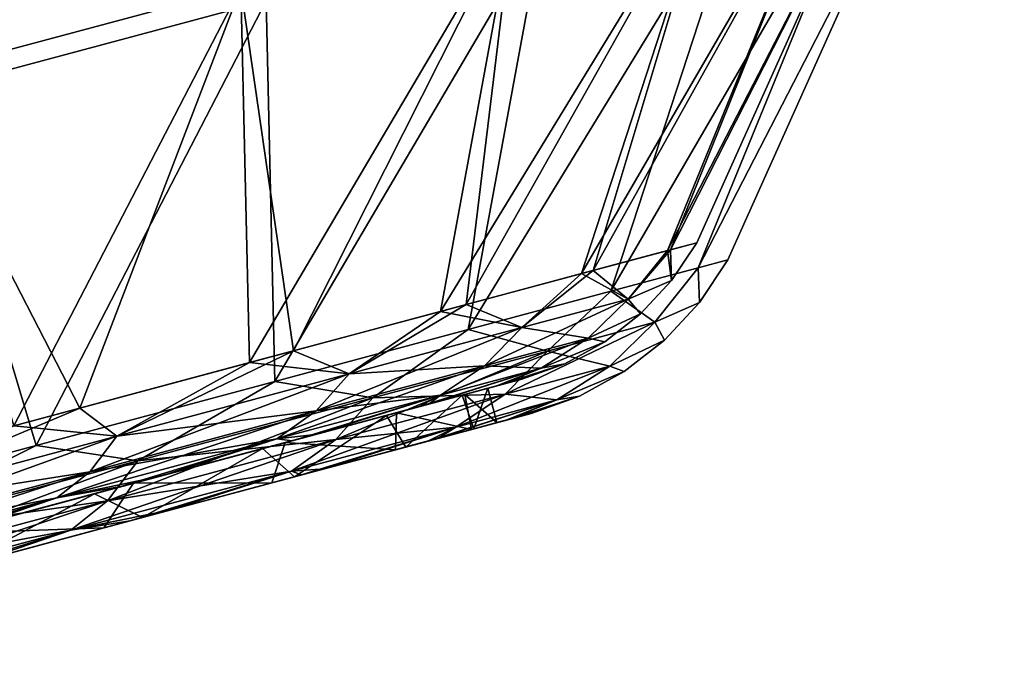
# Model space of a CAD drawing. Header units: inches. Extents: x -244 to 201, y -15 to 1385.
# Tile 205 of 256: x 173 to 201, y 1151 to 1169. Entities that reach past the tile are written whole.
import ezdxf

# ---------------------------------------------------------------- set-up
doc = ezdxf.new("R2010")
doc.units = ezdxf.units.IN
doc.header["$MEASUREMENT"] = 0
doc.layers.add('DLX_TERR_OBJ', color=150, linetype='Continuous', true_color=0x007fff)

# ---------------------------------------------------------------- blocks, each defined once
blk = doc.blocks.new('26_0_6')
mesh = blk.add_polyface()
corners = [(196.859, 1189.775, 38.892), (187.743, 1200.363, 52.142), (196.601, 1202.737, 40.967), (187.743, 1200.363, 52.142), (196.859, 1189.775, 38.892), (188.45, 1187.521, 49.501), (194.996, 1177.223, 35.519), (188.45, 1187.521, 49.501), (196.859, 1189.775, 38.892), (188.45, 1187.521, 49.501), (194.996, 1177.223, 35.519), (187.316, 1175.165, 45.207), (188.45, 1187.521, 49.501), (176.95, 1197.471, 61.312), (187.743, 1200.363, 52.142), (176.95, 1197.471, 61.312), (188.45, 1187.521, 49.501), (178.203, 1184.776, 58.207), (178.203, 1184.776, 58.207), (164.636, 1194.172, 68.126), (176.95, 1197.471, 61.312), (164.636, 1194.172, 68.126), (178.203, 1184.776, 58.207), (166.513, 1181.643, 64.676), (187.316, 1175.165, 45.207), (178.203, 1184.776, 58.207), (188.45, 1187.521, 49.501), (177.958, 1172.658, 53.158), (166.513, 1181.643, 64.676), (178.203, 1184.776, 58.207), (178.798, 1184.547, -58.977), (165.048, 1194.084, -69.033), (177.526, 1197.428, -62.128), (165.048, 1194.084, -69.033), (178.798, 1184.547, -58.977), (166.953, 1181.373, -65.532), (189.18, 1187.329, -50.156), (177.526, 1197.428, -62.128), (188.463, 1200.359, -52.836), (177.526, 1197.428, -62.128), (189.18, 1187.329, -50.156), (178.798, 1184.547, -58.977), (188.03, 1174.792, -45.8), (178.798, 1184.547, -58.977), (189.18, 1187.329, -50.156), (197.701, 1189.612, -39.407), (188.463, 1200.359, -52.836), (197.439, 1202.764, -41.513), (188.463, 1200.359, -52.836), (197.701, 1189.612, -39.407), (189.18, 1187.329, -50.156), (195.81, 1176.877, -35.985), (189.18, 1187.329, -50.156), (197.701, 1189.612, -39.407), (189.18, 1187.329, 50.156), (197.439, 1202.764, 41.513), (188.463, 1200.359, 52.836), (197.439, 1202.764, 41.513), (189.18, 1187.329, 50.156), (197.701, 1189.612, 39.407), (188.03, 1174.792, 45.8), (197.701, 1189.612, 39.407), (189.18, 1187.329, 50.156), (197.701, 1189.612, 39.407), (188.03, 1174.792, 45.8), (195.81, 1176.877, 35.985), (178.798, 1184.547, 58.977), (188.463, 1200.359, 52.836), (177.526, 1197.428, 62.128), (188.463, 1200.359, 52.836), (178.798, 1184.547, 58.977), (189.18, 1187.329, 50.156), (166.953, 1181.373, 65.532), (177.526, 1197.428, 62.128), (165.048, 1194.084, 69.033), (177.526, 1197.428, 62.128), (166.953, 1181.373, 65.532), (178.798, 1184.547, 58.977), (178.549, 1172.252, 53.855), (189.18, 1187.329, 50.156), (178.798, 1184.547, 58.977), (166.513, 1181.643, -64.676), (176.95, 1197.471, -61.312), (164.636, 1194.172, -68.126), (176.95, 1197.471, -61.312), (166.513, 1181.643, -64.676), (178.203, 1184.776, -58.207), (178.203, 1184.776, -58.207), (187.743, 1200.363, -52.142), (176.95, 1197.471, -61.312), (187.743, 1200.363, -52.142), (178.203, 1184.776, -58.207), (188.45, 1187.521, -49.501), (177.958, 1172.658, -53.158), (188.45, 1187.521, -49.501), (178.203, 1184.776, -58.207), (188.45, 1187.521, -49.501), (196.601, 1202.737, -40.967), (187.743, 1200.363, -52.142), (196.601, 1202.737, -40.967), (188.45, 1187.521, -49.501), (196.859, 1189.775, -38.892), (187.316, 1175.165, -45.207), (196.859, 1189.775, -38.892), (188.45, 1187.521, -49.501), (196.859, 1189.775, -38.892), (187.316, 1175.165, -45.207), (194.996, 1177.223, -35.519)]
mesh.append_faces([[corners[k] for k in face] for face in [(0, 1, 2), (3, 4, 5), (6, 7, 8), (9, 10, 11), (12, 13, 14), (15, 16, 17), (18, 19, 20), (21, 22, 23), (24, 25, 26), (27, 28, 29), (30, 31, 32), (33, 34, 35), (36, 37, 38), (39, 40, 41), (42, 43, 44), (45, 46, 47), (48, 49, 50), (51, 52, 53), (54, 55, 56), (57, 58, 59), (60, 61, 62), (63, 64, 65), (66, 67, 68), (69, 70, 71), (72, 73, 74), (75, 76, 77), (78, 79, 80), (81, 82, 83), (84, 85, 86), (87, 88, 89), (90, 91, 92), (93, 94, 95), (96, 97, 98), (99, 100, 101), (102, 103, 104), (105, 106, 107)]])
mesh = blk.add_polyface()
corners = [(199.337, 1167.758, 9.68), (200.155, 1167.977), (199.444, 1166.911), (198.229, 1166.392, 10.637), (196.907, 1167.107, 19.067), (199.337, 1167.758, 9.68), (204.936, 1178.628), (200.155, 1167.977), (199.337, 1167.758, 9.68), (204.217, 1179.694, 12.473), (204.936, 1178.628), (199.337, 1167.758, 9.68), (200.703, 1178.752, 24.466), (204.217, 1179.694, 12.473), (196.907, 1167.107, 19.067), (204.217, 1179.694, 12.473), (207.836, 1189.937), (204.936, 1178.628), (204.217, 1179.694, 12.473), (199.337, 1167.758, 9.68), (196.907, 1167.107, 19.067), (203.108, 1191.449, 26.79), (204.217, 1179.694, 12.473), (200.703, 1178.752, 24.466), (196.859, 1189.775, 38.892), (200.703, 1178.752, 24.466), (194.996, 1177.223, 35.519), (205.152, 1179.38, -12.636), (208.822, 1189.772), (205.88, 1178.297), (200.2, 1167.269, -9.805), (205.88, 1178.297), (201.029, 1167.491), (205.152, 1179.38, -12.636), (205.88, 1178.297), (200.2, 1167.269, -9.805), (201.592, 1178.426, -24.787), (193.721, 1165.533, -28.233), (195.81, 1176.877, -35.985), (205.152, 1179.38, -12.636), (200.2, 1167.269, -9.805), (197.739, 1166.609, -19.313), (201.592, 1178.426, -24.787), (197.739, 1166.609, -19.313), (193.721, 1165.533, -28.233), (201.592, 1178.426, -24.787), (205.152, 1179.38, -12.636), (197.739, 1166.609, -19.313), (197.701, 1189.612, -39.407), (201.592, 1178.426, -24.787), (195.81, 1176.877, -35.985), (204.032, 1191.308, -27.144), (205.152, 1179.38, -12.636), (201.592, 1178.426, -24.787), (200.2, 1167.269, 9.805), (201.029, 1167.491), (205.88, 1178.297), (200.2, 1167.269, 9.805), (205.88, 1178.297), (205.152, 1179.38, 12.636), (201.592, 1178.426, 24.787), (197.739, 1166.609, 19.313), (205.152, 1179.38, 12.636), (195.81, 1176.877, 35.985), (193.721, 1165.533, 28.233), (201.592, 1178.426, 24.787), (205.152, 1179.38, 12.636), (205.88, 1178.297), (208.822, 1189.772), (201.592, 1178.426, 24.787), (193.721, 1165.533, 28.233), (197.739, 1166.609, 19.313), (205.152, 1179.38, 12.636), (197.739, 1166.609, 19.313), (200.2, 1167.269, 9.805), (204.032, 1191.308, 27.144), (195.81, 1176.877, 35.985), (201.592, 1178.426, 24.787), (204.217, 1179.694, -12.473), (197.237, 1167.195, -18.101), (199.42, 1167.78, -9.176), (204.936, 1178.628), (204.217, 1179.694, -12.473), (199.42, 1167.78, -9.176), (200.703, 1178.752, -24.466), (193.664, 1166.238, -26.533), (197.237, 1167.195, -18.101), (204.936, 1178.628), (207.836, 1189.937), (204.217, 1179.694, -12.473), (204.936, 1178.628), (199.42, 1167.78, -9.176), (200.155, 1167.977), (200.703, 1178.752, -24.466), (197.237, 1167.195, -18.101), (204.217, 1179.694, -12.473), (203.108, 1191.449, -26.79), (194.996, 1177.223, -35.519), (200.703, 1178.752, -24.466), (199.444, 1166.911), (200.155, 1167.977), (199.42, 1167.78, -9.176), (198.229, 1166.392, -10.637), (199.42, 1167.78, -9.176), (197.237, 1167.195, -18.101)]
mesh.append_faces([[corners[k] for k in face] for face in [(0, 1, 2), (3, 4, 5), (6, 7, 8), (9, 10, 11), (12, 13, 14), (15, 16, 17), (18, 19, 20), (21, 22, 23), (24, 25, 26), (27, 28, 29), (30, 31, 32), (33, 34, 35), (36, 37, 38), (39, 40, 41), (42, 43, 44), (45, 46, 47), (48, 49, 50), (51, 52, 53), (54, 55, 56), (57, 58, 59), (60, 61, 62), (63, 64, 65), (66, 67, 68), (69, 70, 71), (72, 73, 74), (75, 76, 77), (78, 79, 80), (81, 82, 83), (84, 85, 86), (87, 88, 89), (90, 91, 92), (93, 94, 95), (96, 97, 98), (99, 100, 101), (102, 103, 104)]])
mesh = blk.add_polyface()
corners = [(167.282, 1169.797, 59.066), (177.958, 1172.658, 53.158), (173.23, 1160.763, 48.279), (177.958, 1172.658, 53.158), (187.316, 1175.165, 45.207), (180.919, 1162.823, 42.705), (187.316, 1175.165, 45.207), (194.996, 1177.223, 35.519), (187.557, 1164.601, 35.834), (200.703, 1178.752, 24.466), (196.907, 1167.107, 19.067), (192.94, 1166.044, 27.874), (194.996, 1177.223, 35.519), (192.94, 1166.044, 27.874), (187.557, 1164.601, 35.834), (194.996, 1177.223, 35.519), (200.703, 1178.752, 24.466), (192.94, 1166.044, 27.874), (187.316, 1175.165, 45.207), (187.557, 1164.601, 35.834), (180.919, 1162.823, 42.705), (178.203, 1184.776, 58.207), (187.316, 1175.165, 45.207), (177.958, 1172.658, 53.158), (166.513, 1181.643, 64.676), (177.958, 1172.658, 53.158), (167.282, 1169.797, 59.066), (188.03, 1174.792, -45.8), (188.268, 1164.072, -36.296), (181.545, 1162.27, -43.256), (178.549, 1172.252, -53.855), (173.758, 1160.184, -48.901), (167.733, 1169.353, -59.84), (195.81, 1176.877, -35.985), (193.721, 1165.533, -28.233), (188.268, 1164.072, -36.296), (188.03, 1174.792, -45.8), (181.545, 1162.27, -43.256), (178.549, 1172.252, -53.855), (195.81, 1176.877, -35.985), (188.268, 1164.072, -36.296), (188.03, 1174.792, -45.8), (178.549, 1172.252, -53.855), (166.953, 1181.373, -65.532), (178.798, 1184.547, -58.977), (166.953, 1181.373, -65.532), (178.549, 1172.252, -53.855), (167.733, 1169.353, -59.84), (178.798, 1184.547, -58.977), (188.03, 1174.792, -45.8), (178.549, 1172.252, -53.855), (189.18, 1187.329, -50.156), (195.81, 1176.877, -35.985), (188.03, 1174.792, -45.8), (195.81, 1176.877, 35.985), (188.268, 1164.072, 36.296), (193.721, 1165.533, 28.233), (188.03, 1174.792, 45.8), (181.545, 1162.27, 43.256), (188.268, 1164.072, 36.296), (188.03, 1174.792, 45.8), (188.268, 1164.072, 36.296), (195.81, 1176.877, 35.985), (178.549, 1172.252, 53.855), (181.545, 1162.27, 43.256), (188.03, 1174.792, 45.8), (167.733, 1169.353, 59.84), (173.758, 1160.184, 48.901), (178.549, 1172.252, 53.855), (189.18, 1187.329, 50.156), (178.549, 1172.252, 53.855), (188.03, 1174.792, 45.8), (167.733, 1169.353, 59.84), (178.798, 1184.547, 58.977), (166.953, 1181.373, 65.532), (178.798, 1184.547, 58.977), (167.733, 1169.353, 59.84), (178.549, 1172.252, 53.855), (187.316, 1175.165, -45.207), (177.958, 1172.658, -53.158), (182.777, 1163.32, -41.015), (200.703, 1178.752, -24.466), (194.996, 1177.223, -35.519), (193.664, 1166.238, -26.533), (187.316, 1175.165, -45.207), (182.777, 1163.32, -41.015), (188.8, 1164.934, -34.241), (177.958, 1172.658, -53.158), (167.282, 1169.797, -59.066), (175.759, 1161.44, -46.67), (194.996, 1177.223, -35.519), (188.8, 1164.934, -34.241), (193.664, 1166.238, -26.533), (194.996, 1177.223, -35.519), (187.316, 1175.165, -45.207), (188.8, 1164.934, -34.241), (167.282, 1169.797, -59.066), (178.203, 1184.776, -58.207), (166.513, 1181.643, -64.676), (178.203, 1184.776, -58.207), (167.282, 1169.797, -59.066), (177.958, 1172.658, -53.158), (188.45, 1187.521, -49.501), (177.958, 1172.658, -53.158), (187.316, 1175.165, -45.207)]
mesh.append_faces([[corners[k] for k in face] for face in [(0, 1, 2), (3, 4, 5), (6, 7, 8), (9, 10, 11), (12, 13, 14), (15, 16, 17), (18, 19, 20), (21, 22, 23), (24, 25, 26), (27, 28, 29), (30, 31, 32), (33, 34, 35), (36, 37, 38), (39, 40, 41), (42, 43, 44), (45, 46, 47), (48, 49, 50), (51, 52, 53), (54, 55, 56), (57, 58, 59), (60, 61, 62), (63, 64, 65), (66, 67, 68), (69, 70, 71), (72, 73, 74), (75, 76, 77), (78, 79, 80), (81, 82, 83), (84, 85, 86), (87, 88, 89), (90, 91, 92), (93, 94, 95), (96, 97, 98), (99, 100, 101), (102, 103, 104)]])
mesh = blk.add_polyface()
corners = [(174.582, 1158.769, 42.898), (177.981, 1159.514, 38.302), (171.085, 1157.666, 43.301), (175.834, 1160.391, 45.336), (173.23, 1160.763, 48.279), (180.919, 1162.823, 42.705), (174.582, 1158.769, 42.898), (182.134, 1160.792, 36.481), (177.981, 1159.514, 38.302), (175.834, 1160.391, 45.336), (183.055, 1161.53, 37.562), (175.28, 1159.447, 44.169), (175.28, 1159.447, 44.169), (166.729, 1157.951, 50.375), (175.834, 1160.391, 45.336), (175.28, 1159.447, 44.169), (182.134, 1160.792, 36.481), (174.582, 1158.769, 42.898), (177.958, 1172.658, 53.158), (180.919, 1162.823, 42.705), (173.23, 1160.763, 48.279), (178.549, 1172.252, -53.855), (181.545, 1162.27, -43.256), (173.758, 1160.184, -48.901), (176.351, 1159.676, -45.806), (173.758, 1160.184, -48.901), (181.545, 1162.27, -43.256), (174.942, 1157.851, -43.063), (178.24, 1158.548, -38.302), (171.344, 1156.7, -43.301), (175.727, 1158.613, -44.493), (167.151, 1157.211, -50.897), (176.351, 1159.676, -45.806), (176.351, 1159.676, -45.806), (183.56, 1160.712, -37.838), (175.727, 1158.613, -44.493), (175.727, 1158.613, -44.493), (182.523, 1159.882, -36.622), (174.942, 1157.851, -43.063), (177.36, 1159.348, 37.536), (179.252, 1158.819, 36.05), (173.083, 1157.166, 41.021), (170.602, 1157.537, 42.435), (177.36, 1159.348, 37.536), (173.083, 1157.166, 41.021), (177.36, 1159.348, 37.536), (171.085, 1157.666, 43.301), (177.981, 1159.514, 38.302), (170.602, 1157.537, 42.435), (171.085, 1157.666, 43.301), (177.36, 1159.348, 37.536), (172.824, 1158.132, -41.021), (179.647, 1159.96, -36.786), (173.352, 1158.274, -41.858), (178.993, 1159.785, -36.05), (179.647, 1159.96, -36.786), (172.824, 1158.132, -41.021), (172.824, 1158.132, -41.021), (170.861, 1156.571, -42.435), (177.619, 1158.382, -37.536), (178.993, 1159.785, -36.05), (172.824, 1158.132, -41.021), (177.619, 1158.382, -37.536), (173.611, 1157.308, 41.858), (179.252, 1158.819, 36.05), (179.906, 1158.995, 36.786), (173.611, 1157.308, 41.858), (173.083, 1157.166, 41.021), (179.252, 1158.819, 36.05), (178.24, 1158.548, -38.302), (170.861, 1156.571, -42.435), (171.344, 1156.7, -43.301), (178.24, 1158.548, -38.302), (177.619, 1158.382, -37.536), (170.861, 1156.571, -42.435), (176.351, 1159.676, 45.806), (181.545, 1162.27, 43.256), (173.758, 1160.184, 48.901), (174.942, 1157.851, 43.063), (173.611, 1157.308, 41.858), (179.906, 1158.995, 36.786), (176.351, 1159.676, 45.806), (166.791, 1156.219, 49.438), (175.727, 1158.613, 44.493), (174.942, 1157.851, 43.063), (183.56, 1160.712, 37.838), (175.727, 1158.613, 44.493), (178.549, 1172.252, 53.855), (173.758, 1160.184, 48.901), (181.545, 1162.27, 43.256), (179.647, 1159.96, -36.786), (174.582, 1158.769, -42.898), (173.352, 1158.274, -41.858), (175.834, 1160.391, -45.336), (182.777, 1163.32, -41.015), (175.759, 1161.44, -46.67), (175.834, 1160.391, -45.336), (175.759, 1161.44, -46.67), (167.937, 1159.344, -51.052), (175.834, 1160.391, -45.336), (166.409, 1157.07, -49.078), (175.28, 1159.447, -44.169), (175.28, 1159.447, -44.169), (183.815, 1162.529, -38.555), (175.834, 1160.391, -45.336), (174.582, 1158.769, -42.898), (183.055, 1161.53, -37.562), (175.28, 1159.447, -44.169)]
mesh.append_faces([[corners[k] for k in face] for face in [(0, 1, 2), (3, 4, 5), (6, 7, 8), (9, 10, 11), (12, 13, 14), (15, 16, 17), (18, 19, 20), (21, 22, 23), (24, 25, 26), (27, 28, 29), (30, 31, 32), (33, 34, 35), (36, 37, 38), (39, 40, 41), (42, 43, 44), (45, 46, 47), (48, 49, 50), (51, 52, 53), (54, 55, 56), (57, 58, 59), (60, 61, 62), (63, 64, 65), (66, 67, 68), (69, 70, 71), (72, 73, 74), (75, 76, 77), (78, 79, 80), (81, 82, 83), (84, 85, 86), (87, 88, 89), (90, 91, 92), (93, 94, 95), (96, 97, 98), (99, 100, 101), (102, 103, 104), (105, 106, 107)]])
mesh = blk.add_polyface()
corners = [(183.815, 1162.529, 38.555), (180.919, 1162.823, 42.705), (187.557, 1164.601, 35.834), (183.815, 1162.529, 38.555), (175.834, 1160.391, 45.336), (180.919, 1162.823, 42.705), (182.134, 1160.792, 36.481), (183.934, 1161.109, 32.139), (177.981, 1159.514, 38.302), (183.055, 1161.53, 37.562), (175.834, 1160.391, 45.336), (183.815, 1162.529, 38.555), (183.055, 1161.53, 37.562), (188.331, 1162.453, 28.663), (182.134, 1160.792, 36.481), (182.134, 1160.792, 36.481), (175.28, 1159.447, 44.169), (183.055, 1161.53, 37.562), (182.523, 1159.882, -36.622), (184.193, 1160.143, -32.139), (178.24, 1158.548, -38.302), (176.351, 1159.676, -45.806), (181.545, 1162.27, -43.256), (184.415, 1161.836, -38.955), (182.523, 1159.882, -36.622), (178.24, 1158.548, -38.302), (174.942, 1157.851, -43.063), (183.56, 1160.712, -37.838), (176.351, 1159.676, -45.806), (184.415, 1161.836, -38.955), (182.523, 1159.882, -36.622), (175.727, 1158.613, -44.493), (183.56, 1160.712, -37.838), (177.36, 1159.348, 37.536), (183.194, 1160.911, 31.497), (179.252, 1158.819, 36.05), (183.194, 1160.911, 31.497), (184.546, 1160.238, 30.096), (179.252, 1158.819, 36.05), (183.194, 1160.911, 31.497), (177.981, 1159.514, 38.302), (183.934, 1161.109, 32.139), (177.36, 1159.348, 37.536), (177.981, 1159.514, 38.302), (183.194, 1160.911, 31.497), (178.993, 1159.785, -36.05), (185.049, 1161.408, -30.711), (179.647, 1159.96, -36.786), (184.287, 1161.204, -30.096), (185.049, 1161.408, -30.711), (178.993, 1159.785, -36.05), (178.993, 1159.785, -36.05), (177.619, 1158.382, -37.536), (183.453, 1159.945, -31.497), (184.287, 1161.204, -30.096), (178.993, 1159.785, -36.05), (183.453, 1159.945, -31.497), (179.906, 1158.995, 36.786), (184.546, 1160.238, 30.096), (185.308, 1160.442, 30.711), (179.906, 1158.995, 36.786), (179.252, 1158.819, 36.05), (184.546, 1160.238, 30.096), (184.193, 1160.143, -32.139), (177.619, 1158.382, -37.536), (178.24, 1158.548, -38.302), (177.619, 1158.382, -37.536), (184.193, 1160.143, -32.139), (183.453, 1159.945, -31.497), (184.415, 1161.836, 38.955), (181.545, 1162.27, 43.256), (176.351, 1159.676, 45.806), (182.523, 1159.882, 36.622), (179.906, 1158.995, 36.786), (185.308, 1160.442, 30.711), (174.942, 1157.851, 43.063), (179.906, 1158.995, 36.786), (182.523, 1159.882, 36.622), (175.727, 1158.613, 44.493), (184.415, 1161.836, 38.955), (176.351, 1159.676, 45.806), (184.415, 1161.836, 38.955), (175.727, 1158.613, 44.493), (183.56, 1160.712, 37.838), (183.56, 1160.712, 37.838), (174.942, 1157.851, 43.063), (182.523, 1159.882, 36.622), (175.759, 1161.44, -46.67), (182.777, 1163.32, -41.015), (177.958, 1172.658, -53.158), (182.134, 1160.792, -36.481), (174.582, 1158.769, -42.898), (179.647, 1159.96, -36.786), (175.834, 1160.391, -45.336), (183.815, 1162.529, -38.555), (182.777, 1163.32, -41.015), (182.134, 1160.792, -36.481), (179.647, 1159.96, -36.786), (185.049, 1161.408, -30.711), (183.815, 1162.529, -38.555), (175.28, 1159.447, -44.169), (183.055, 1161.53, -37.562), (183.055, 1161.53, -37.562), (174.582, 1158.769, -42.898), (182.134, 1160.792, -36.481)]
mesh.append_faces([[corners[k] for k in face] for face in [(0, 1, 2), (3, 4, 5), (6, 7, 8), (9, 10, 11), (12, 13, 14), (15, 16, 17), (18, 19, 20), (21, 22, 23), (24, 25, 26), (27, 28, 29), (30, 31, 32), (33, 34, 35), (36, 37, 38), (39, 40, 41), (42, 43, 44), (45, 46, 47), (48, 49, 50), (51, 52, 53), (54, 55, 56), (57, 58, 59), (60, 61, 62), (63, 64, 65), (66, 67, 68), (69, 70, 71), (72, 73, 74), (75, 76, 77), (78, 79, 80), (81, 82, 83), (84, 85, 86), (87, 88, 89), (90, 91, 92), (93, 94, 95), (96, 97, 98), (99, 100, 101), (102, 103, 104)]])
mesh = blk.add_polyface()
corners = [(195.772, 1164.447, 10.065), (197.563, 1165.183), (196.44, 1164.566), (197.098, 1165.293, 10.363), (198.573, 1165.971), (197.563, 1165.183), (198.229, 1166.392, 10.637), (199.337, 1167.758, 9.68), (199.444, 1166.911), (197.098, 1165.293, 10.363), (198.229, 1166.392, 10.637), (198.573, 1165.971), (198.229, 1166.392, 10.637), (199.444, 1166.911), (198.573, 1165.971), (198.229, 1166.392, 10.637), (195.232, 1165.589, 20.866), (196.907, 1167.107, 19.067), (195.772, 1164.447, 10.065), (197.098, 1165.293, 10.363), (197.563, 1165.183), (197.098, 1165.293, 10.363), (195.232, 1165.589, 20.866), (198.229, 1166.392, 10.637), (200.23, 1166.291), (200.2, 1167.269, -9.805), (201.029, 1167.491), (198.978, 1165.739, -10.748), (200.2, 1167.269, -9.805), (200.23, 1166.291), (195.95, 1164.927, -21.082), (197.739, 1166.609, -19.313), (198.978, 1165.739, -10.748), (196.215, 1163.551, -10.104), (198.113, 1164.348), (196.85, 1163.654), (197.706, 1164.502, -10.44), (199.249, 1165.235), (198.113, 1164.348), (198.978, 1165.739, -10.748), (200.23, 1166.291), (199.249, 1165.235), (197.706, 1164.502, -10.44), (198.113, 1164.348), (196.215, 1163.551, -10.104), (198.978, 1165.739, -10.748), (197.739, 1166.609, -19.313), (200.2, 1167.269, -9.805), (198.978, 1165.739, -10.748), (199.249, 1165.235), (197.706, 1164.502, -10.44), (197.706, 1164.502, -10.44), (195.95, 1164.927, -21.082), (198.978, 1165.739, -10.748), (196.215, 1163.551, 10.104), (196.85, 1163.654), (198.113, 1164.348), (197.706, 1164.502, 10.44), (198.113, 1164.348), (199.249, 1165.235), (200.2, 1167.269, 9.805), (200.23, 1166.291), (201.029, 1167.491), (198.978, 1165.739, 10.748), (200.23, 1166.291), (200.2, 1167.269, 9.805), (197.706, 1164.502, 10.44), (199.249, 1165.235), (198.978, 1165.739, 10.748), (196.215, 1163.551, 10.104), (198.113, 1164.348), (197.706, 1164.502, 10.44), (198.978, 1165.739, 10.748), (200.2, 1167.269, 9.805), (197.739, 1166.609, 19.313), (198.978, 1165.739, 10.748), (199.249, 1165.235), (200.23, 1166.291), (198.978, 1165.739, 10.748), (197.739, 1166.609, 19.313), (195.95, 1164.927, 21.082), (194.764, 1163.714, 20.478), (198.978, 1165.739, 10.748), (195.95, 1164.927, 21.082), (198.978, 1165.739, 10.748), (194.764, 1163.714, 20.478), (197.706, 1164.502, 10.44), (198.229, 1166.392, -10.637), (199.444, 1166.911), (199.42, 1167.78, -9.176), (197.563, 1165.183), (198.573, 1165.971), (197.098, 1165.293, -10.363), (196.44, 1164.566), (197.563, 1165.183), (195.772, 1164.447, -10.065), (195.232, 1165.589, -20.866), (198.229, 1166.392, -10.637), (197.237, 1167.195, -18.101), (198.229, 1166.392, -10.637), (198.573, 1165.971), (199.444, 1166.911), (197.098, 1165.293, -10.363), (195.772, 1164.447, -10.065), (197.563, 1165.183), (198.229, 1166.392, -10.637), (197.098, 1165.293, -10.363), (198.573, 1165.971)]
mesh.append_faces([[corners[k] for k in face] for face in [(0, 1, 2), (3, 4, 5), (6, 7, 8), (9, 10, 11), (12, 13, 14), (15, 16, 17), (18, 19, 20), (21, 22, 23), (24, 25, 26), (27, 28, 29), (30, 31, 32), (33, 34, 35), (36, 37, 38), (39, 40, 41), (42, 43, 44), (45, 46, 47), (48, 49, 50), (51, 52, 53), (54, 55, 56), (57, 58, 59), (60, 61, 62), (63, 64, 65), (66, 67, 68), (69, 70, 71), (72, 73, 74), (75, 76, 77), (78, 79, 80), (81, 82, 83), (84, 85, 86), (87, 88, 89), (90, 91, 92), (93, 94, 95), (96, 97, 98), (99, 100, 101), (102, 103, 104), (105, 106, 107)]])
mesh = blk.add_polyface()
corners = [(195.233, 1164.137), (194.499, 1163.94, 8.682), (196.44, 1164.566), (195.772, 1164.447, 10.065), (196.44, 1164.566), (194.499, 1163.94, 8.682), (195.232, 1165.589, 20.866), (192.94, 1166.044, 27.874), (196.907, 1167.107, 19.067), (195.232, 1165.589, 20.866), (197.098, 1165.293, 10.363), (194.178, 1164.51, 20.329), (195.772, 1164.447, 10.065), (194.178, 1164.51, 20.329), (197.098, 1165.293, 10.363), (194.178, 1164.51, 20.329), (195.772, 1164.447, 10.065), (192.936, 1163.687, 19.744), (195.95, 1164.927, -21.082), (193.721, 1165.533, -28.233), (197.739, 1166.609, -19.313), (194.758, 1162.974, -8.682), (196.85, 1163.654), (195.492, 1163.171), (196.215, 1163.551, -10.104), (196.85, 1163.654), (194.758, 1162.974, -8.682), (196.215, 1163.551, -10.104), (194.758, 1162.974, -8.682), (192.579, 1162.39, -17.101), (195.95, 1164.927, -21.082), (197.706, 1164.502, -10.44), (194.764, 1163.714, -20.478), (196.215, 1163.551, -10.104), (194.764, 1163.714, -20.478), (197.706, 1164.502, -10.44), (194.764, 1163.714, -20.478), (196.215, 1163.551, -10.104), (193.368, 1162.788, -19.82), (194.267, 1163.878), (194.526, 1162.912), (193.88, 1162.739, 8.065), (194.267, 1163.878), (194.499, 1163.94, 8.682), (195.233, 1164.137), (193.622, 1163.705, -8.065), (195.233, 1164.137), (194.574, 1163.96, -8.23), (195.233, 1164.137), (193.622, 1163.705, -8.065), (194.267, 1163.878), (193.88, 1162.739, 8.065), (195.492, 1163.171), (194.833, 1162.994, 8.23), (194.526, 1162.912), (195.492, 1163.171), (193.88, 1162.739, 8.065), (194.526, 1162.912), (194.758, 1162.974, -8.682), (195.492, 1163.171), (193.807, 1162.719, -8.509), (194.758, 1162.974, -8.682), (194.526, 1162.912), (194.833, 1162.994, 8.23), (196.85, 1163.654), (196.215, 1163.551, 10.104), (197.739, 1166.609, 19.313), (193.721, 1165.533, 28.233), (195.95, 1164.927, 21.082), (194.833, 1162.994, 8.23), (195.492, 1163.171), (196.85, 1163.654), (196.215, 1163.551, 10.104), (192.875, 1162.47, 16.235), (194.833, 1162.994, 8.23), (193.368, 1162.788, 19.82), (197.706, 1164.502, 10.44), (194.764, 1163.714, 20.478), (197.706, 1164.502, 10.44), (193.368, 1162.788, 19.82), (196.215, 1163.551, 10.104), (196.44, 1164.566), (195.772, 1164.447, -10.065), (194.574, 1163.96, -8.23), (195.772, 1164.447, -10.065), (192.616, 1163.436, -16.235), (194.574, 1163.96, -8.23), (195.232, 1165.589, -20.866), (197.237, 1167.195, -18.101), (193.664, 1166.238, -26.533), (196.44, 1164.566), (194.574, 1163.96, -8.23), (195.233, 1164.137), (194.178, 1164.51, -20.329), (198.229, 1166.392, -10.637), (195.232, 1165.589, -20.866), (198.229, 1166.392, -10.637), (194.178, 1164.51, -20.329), (197.098, 1165.293, -10.363), (192.936, 1163.687, -19.744), (197.098, 1165.293, -10.363), (194.178, 1164.51, -20.329), (197.098, 1165.293, -10.363), (192.936, 1163.687, -19.744), (195.772, 1164.447, -10.065)]
mesh.append_faces([[corners[k] for k in face] for face in [(0, 1, 2), (3, 4, 5), (6, 7, 8), (9, 10, 11), (12, 13, 14), (15, 16, 17), (18, 19, 20), (21, 22, 23), (24, 25, 26), (27, 28, 29), (30, 31, 32), (33, 34, 35), (36, 37, 38), (39, 40, 41), (42, 43, 44), (45, 46, 47), (48, 49, 50), (51, 52, 53), (54, 55, 56), (57, 58, 59), (60, 61, 62), (63, 64, 65), (66, 67, 68), (69, 70, 71), (72, 73, 74), (75, 76, 77), (78, 79, 80), (81, 82, 83), (84, 85, 86), (87, 88, 89), (90, 91, 92), (93, 94, 95), (96, 97, 98), (99, 100, 101), (102, 103, 104)]])
mesh = blk.add_polyface()
corners = [(188.331, 1162.453, 28.663), (192.936, 1163.687, 19.744), (188.763, 1162.403, 25), (192.936, 1163.687, 19.744), (192.32, 1163.356, 17.101), (188.763, 1162.403, 25), (190.365, 1164.284, 30.292), (187.557, 1164.601, 35.834), (192.94, 1166.044, 27.874), (190.365, 1164.284, 30.292), (194.178, 1164.51, 20.329), (189.436, 1163.24, 29.513), (189.436, 1163.24, 29.513), (192.936, 1163.687, 19.744), (188.331, 1162.453, 28.663), (191.033, 1163.61, -30.607), (188.268, 1164.072, -36.296), (193.721, 1165.533, -28.233), (193.368, 1162.788, -19.82), (189.021, 1161.437, -25), (188.745, 1161.549, -28.774), (193.368, 1162.788, -19.82), (192.579, 1162.39, -17.101), (189.021, 1161.437, -25), (184.415, 1161.836, -38.955), (188.268, 1164.072, -36.296), (191.033, 1163.61, -30.607), (189.988, 1162.434, -29.729), (184.415, 1161.836, -38.955), (191.033, 1163.61, -30.607), (189.988, 1162.434, -29.729), (193.368, 1162.788, -19.82), (188.745, 1161.549, -28.774), (187.926, 1162.179, 24.5), (191.413, 1163.113, 16.759), (188.821, 1161.383, 23.321), (191.413, 1163.113, 16.759), (191.961, 1162.225, 15.91), (188.821, 1161.383, 23.321), (191.413, 1163.113, 16.759), (188.763, 1162.403, 25), (192.32, 1163.356, 17.101), (187.926, 1162.179, 24.5), (188.763, 1162.403, 25), (191.413, 1163.113, 16.759), (188.563, 1162.349, -23.321), (192.616, 1163.436, -16.235), (189.412, 1162.577, -23.797), (191.703, 1163.191, -15.91), (192.616, 1163.436, -16.235), (188.563, 1162.349, -23.321), (188.563, 1162.349, -23.321), (188.185, 1161.213, -24.5), (191.672, 1162.147, -16.759), (191.703, 1163.191, -15.91), (188.563, 1162.349, -23.321), (191.672, 1162.147, -16.759), (189.671, 1161.611, 23.797), (191.961, 1162.225, 15.91), (192.875, 1162.47, 16.235), (189.671, 1161.611, 23.797), (188.821, 1161.383, 23.321), (191.961, 1162.225, 15.91), (185.308, 1160.442, 30.711), (188.821, 1161.383, 23.321), (189.671, 1161.611, 23.797), (191.672, 1162.147, -16.759), (189.021, 1161.437, -25), (192.579, 1162.39, -17.101), (188.185, 1161.213, -24.5), (189.021, 1161.437, -25), (191.672, 1162.147, -16.759), (191.033, 1163.61, 30.607), (193.721, 1165.533, 28.233), (188.268, 1164.072, 36.296), (191.033, 1163.61, 30.607), (188.268, 1164.072, 36.296), (184.415, 1161.836, 38.955), (188.745, 1161.549, 28.774), (185.308, 1160.442, 30.711), (189.671, 1161.611, 23.797), (188.745, 1161.549, 28.774), (189.671, 1161.611, 23.797), (193.368, 1162.788, 19.82), (191.033, 1163.61, 30.607), (183.56, 1160.712, 37.838), (189.988, 1162.434, 29.729), (188.745, 1161.549, 28.774), (194.764, 1163.714, 20.478), (189.988, 1162.434, 29.729), (192.936, 1163.687, -19.744), (188.331, 1162.453, -28.663), (189.412, 1162.577, -23.797), (190.365, 1164.284, -30.292), (193.664, 1166.238, -26.533), (188.8, 1164.934, -34.241), (192.936, 1163.687, -19.744), (189.412, 1162.577, -23.797), (192.616, 1163.436, -16.235), (189.436, 1163.24, -29.513), (195.232, 1165.589, -20.866), (190.365, 1164.284, -30.292), (188.331, 1162.453, -28.663), (194.178, 1164.51, -20.329), (189.436, 1163.24, -29.513)]
mesh.append_faces([[corners[k] for k in face] for face in [(0, 1, 2), (3, 4, 5), (6, 7, 8), (9, 10, 11), (12, 13, 14), (15, 16, 17), (18, 19, 20), (21, 22, 23), (24, 25, 26), (27, 28, 29), (30, 31, 32), (33, 34, 35), (36, 37, 38), (39, 40, 41), (42, 43, 44), (45, 46, 47), (48, 49, 50), (51, 52, 53), (54, 55, 56), (57, 58, 59), (60, 61, 62), (63, 64, 65), (66, 67, 68), (69, 70, 71), (72, 73, 74), (75, 76, 77), (78, 79, 80), (81, 82, 83), (84, 85, 86), (87, 88, 89), (90, 91, 92), (93, 94, 95), (96, 97, 98), (99, 100, 101), (102, 103, 104)]])
mesh = blk.add_polyface()
corners = [(195.232, 1165.589, 20.866), (190.365, 1164.284, 30.292), (192.94, 1166.044, 27.874), (192.936, 1163.687, 19.744), (195.772, 1164.447, 10.065), (192.32, 1163.356, 17.101), (195.772, 1164.447, 10.065), (194.499, 1163.94, 8.682), (192.32, 1163.356, 17.101), (194.178, 1164.51, 20.329), (190.365, 1164.284, 30.292), (195.232, 1165.589, 20.866), (192.936, 1163.687, 19.744), (189.436, 1163.24, 29.513), (194.178, 1164.51, 20.329), (191.033, 1163.61, -30.607), (193.721, 1165.533, -28.233), (195.95, 1164.927, -21.082), (193.368, 1162.788, -19.82), (196.215, 1163.551, -10.104), (192.579, 1162.39, -17.101), (194.764, 1163.714, -20.478), (191.033, 1163.61, -30.607), (195.95, 1164.927, -21.082), (191.033, 1163.61, -30.607), (194.764, 1163.714, -20.478), (189.988, 1162.434, -29.729), (193.368, 1162.788, -19.82), (189.988, 1162.434, -29.729), (194.764, 1163.714, -20.478), (191.413, 1163.113, 16.759), (193.548, 1163.685, 8.509), (191.961, 1162.225, 15.91), (193.548, 1163.685, 8.509), (194.267, 1163.878), (193.88, 1162.739, 8.065), (193.548, 1163.685, 8.509), (193.88, 1162.739, 8.065), (191.961, 1162.225, 15.91), (193.548, 1163.685, 8.509), (194.499, 1163.94, 8.682), (194.267, 1163.878), (193.548, 1163.685, 8.509), (192.32, 1163.356, 17.101), (194.499, 1163.94, 8.682), (191.413, 1163.113, 16.759), (192.32, 1163.356, 17.101), (193.548, 1163.685, 8.509), (191.703, 1163.191, -15.91), (194.574, 1163.96, -8.23), (192.616, 1163.436, -16.235), (193.622, 1163.705, -8.065), (194.574, 1163.96, -8.23), (191.703, 1163.191, -15.91), (193.622, 1163.705, -8.065), (193.807, 1162.719, -8.509), (194.526, 1162.912), (191.703, 1163.191, -15.91), (191.672, 1162.147, -16.759), (193.807, 1162.719, -8.509), (193.622, 1163.705, -8.065), (191.703, 1163.191, -15.91), (193.807, 1162.719, -8.509), (194.267, 1163.878), (193.622, 1163.705, -8.065), (194.526, 1162.912), (191.961, 1162.225, 15.91), (194.833, 1162.994, 8.23), (192.875, 1162.47, 16.235), (193.88, 1162.739, 8.065), (194.833, 1162.994, 8.23), (191.961, 1162.225, 15.91), (193.807, 1162.719, -8.509), (192.579, 1162.39, -17.101), (194.758, 1162.974, -8.682), (191.672, 1162.147, -16.759), (192.579, 1162.39, -17.101), (193.807, 1162.719, -8.509), (195.95, 1164.927, 21.082), (193.721, 1165.533, 28.233), (191.033, 1163.61, 30.607), (193.368, 1162.788, 19.82), (192.875, 1162.47, 16.235), (196.215, 1163.551, 10.104), (193.368, 1162.788, 19.82), (189.671, 1161.611, 23.797), (192.875, 1162.47, 16.235), (189.988, 1162.434, 29.729), (195.95, 1164.927, 21.082), (191.033, 1163.61, 30.607), (195.95, 1164.927, 21.082), (189.988, 1162.434, 29.729), (194.764, 1163.714, 20.478), (194.764, 1163.714, 20.478), (188.745, 1161.549, 28.774), (193.368, 1162.788, 19.82), (190.365, 1164.284, -30.292), (195.232, 1165.589, -20.866), (193.664, 1166.238, -26.533), (192.936, 1163.687, -19.744), (192.616, 1163.436, -16.235), (195.772, 1164.447, -10.065), (195.232, 1165.589, -20.866), (189.436, 1163.24, -29.513), (194.178, 1164.51, -20.329), (194.178, 1164.51, -20.329), (188.331, 1162.453, -28.663), (192.936, 1163.687, -19.744)]
mesh.append_faces([[corners[k] for k in face] for face in [(0, 1, 2), (3, 4, 5), (6, 7, 8), (9, 10, 11), (12, 13, 14), (15, 16, 17), (18, 19, 20), (21, 22, 23), (24, 25, 26), (27, 28, 29), (30, 31, 32), (33, 34, 35), (36, 37, 38), (39, 40, 41), (42, 43, 44), (45, 46, 47), (48, 49, 50), (51, 52, 53), (54, 55, 56), (57, 58, 59), (60, 61, 62), (63, 64, 65), (66, 67, 68), (69, 70, 71), (72, 73, 74), (75, 76, 77), (78, 79, 80), (81, 82, 83), (84, 85, 86), (87, 88, 89), (90, 91, 92), (93, 94, 95), (96, 97, 98), (99, 100, 101), (102, 103, 104), (105, 106, 107)]])
mesh = blk.add_polyface()
corners = [(190.365, 1164.284, 30.292), (183.815, 1162.529, 38.555), (187.557, 1164.601, 35.834), (188.331, 1162.453, 28.663), (188.763, 1162.403, 25), (183.934, 1161.109, 32.139), (182.134, 1160.792, 36.481), (188.331, 1162.453, 28.663), (183.934, 1161.109, 32.139), (189.436, 1163.24, 29.513), (183.815, 1162.529, 38.555), (190.365, 1164.284, 30.292), (183.815, 1162.529, 38.555), (189.436, 1163.24, 29.513), (183.055, 1161.53, 37.562), (188.331, 1162.453, 28.663), (183.055, 1161.53, 37.562), (189.436, 1163.24, 29.513), (184.415, 1161.836, -38.955), (181.545, 1162.27, -43.256), (188.268, 1164.072, -36.296), (188.745, 1161.549, -28.774), (189.021, 1161.437, -25), (184.193, 1160.143, -32.139), (188.745, 1161.549, -28.774), (184.193, 1160.143, -32.139), (182.523, 1159.882, -36.622), (184.415, 1161.836, -38.955), (189.988, 1162.434, -29.729), (183.56, 1160.712, -37.838), (188.745, 1161.549, -28.774), (183.56, 1160.712, -37.838), (189.988, 1162.434, -29.729), (183.56, 1160.712, -37.838), (188.745, 1161.549, -28.774), (182.523, 1159.882, -36.622), (187.926, 1162.179, 24.5), (188.821, 1161.383, 23.321), (184.546, 1160.238, 30.096), (183.194, 1160.911, 31.497), (187.926, 1162.179, 24.5), (184.546, 1160.238, 30.096), (187.926, 1162.179, 24.5), (183.934, 1161.109, 32.139), (188.763, 1162.403, 25), (183.194, 1160.911, 31.497), (183.934, 1161.109, 32.139), (187.926, 1162.179, 24.5), (184.287, 1161.204, -30.096), (189.412, 1162.577, -23.797), (185.049, 1161.408, -30.711), (188.563, 1162.349, -23.321), (189.412, 1162.577, -23.797), (184.287, 1161.204, -30.096), (184.287, 1161.204, -30.096), (183.453, 1159.945, -31.497), (188.185, 1161.213, -24.5), (188.563, 1162.349, -23.321), (184.287, 1161.204, -30.096), (188.185, 1161.213, -24.5), (185.308, 1160.442, 30.711), (184.546, 1160.238, 30.096), (188.821, 1161.383, 23.321), (188.185, 1161.213, -24.5), (184.193, 1160.143, -32.139), (189.021, 1161.437, -25), (183.453, 1159.945, -31.497), (184.193, 1160.143, -32.139), (188.185, 1161.213, -24.5), (184.415, 1161.836, 38.955), (188.268, 1164.072, 36.296), (181.545, 1162.27, 43.256), (182.523, 1159.882, 36.622), (185.308, 1160.442, 30.711), (188.745, 1161.549, 28.774), (183.56, 1160.712, 37.838), (191.033, 1163.61, 30.607), (184.415, 1161.836, 38.955), (182.523, 1159.882, 36.622), (189.988, 1162.434, 29.729), (183.56, 1160.712, 37.838), (189.988, 1162.434, 29.729), (182.523, 1159.882, 36.622), (188.745, 1161.549, 28.774), (188.331, 1162.453, -28.663), (182.134, 1160.792, -36.481), (185.049, 1161.408, -30.711), (183.815, 1162.529, -38.555), (188.8, 1164.934, -34.241), (182.777, 1163.32, -41.015), (183.815, 1162.529, -38.555), (190.365, 1164.284, -30.292), (188.8, 1164.934, -34.241), (188.331, 1162.453, -28.663), (185.049, 1161.408, -30.711), (189.412, 1162.577, -23.797), (183.055, 1161.53, -37.562), (190.365, 1164.284, -30.292), (183.815, 1162.529, -38.555), (190.365, 1164.284, -30.292), (183.055, 1161.53, -37.562), (189.436, 1163.24, -29.513), (182.134, 1160.792, -36.481), (189.436, 1163.24, -29.513), (183.055, 1161.53, -37.562), (189.436, 1163.24, -29.513), (182.134, 1160.792, -36.481), (188.331, 1162.453, -28.663)]
mesh.append_faces([[corners[k] for k in face] for face in [(0, 1, 2), (3, 4, 5), (6, 7, 8), (9, 10, 11), (12, 13, 14), (15, 16, 17), (18, 19, 20), (21, 22, 23), (24, 25, 26), (27, 28, 29), (30, 31, 32), (33, 34, 35), (36, 37, 38), (39, 40, 41), (42, 43, 44), (45, 46, 47), (48, 49, 50), (51, 52, 53), (54, 55, 56), (57, 58, 59), (60, 61, 62), (63, 64, 65), (66, 67, 68), (69, 70, 71), (72, 73, 74), (75, 76, 77), (78, 79, 80), (81, 82, 83), (84, 85, 86), (87, 88, 89), (90, 91, 92), (93, 94, 95), (96, 97, 98), (99, 100, 101), (102, 103, 104), (105, 106, 107)]])

msp = doc.modelspace()

# ---------------------------------------------------------------- block references
at = {"layer": 'DLX_TERR_OBJ'}
msp.add_blockref('26_0_6', (-8.32, -4.91), dxfattribs=at)

doc.saveas('drawing.dxf')
